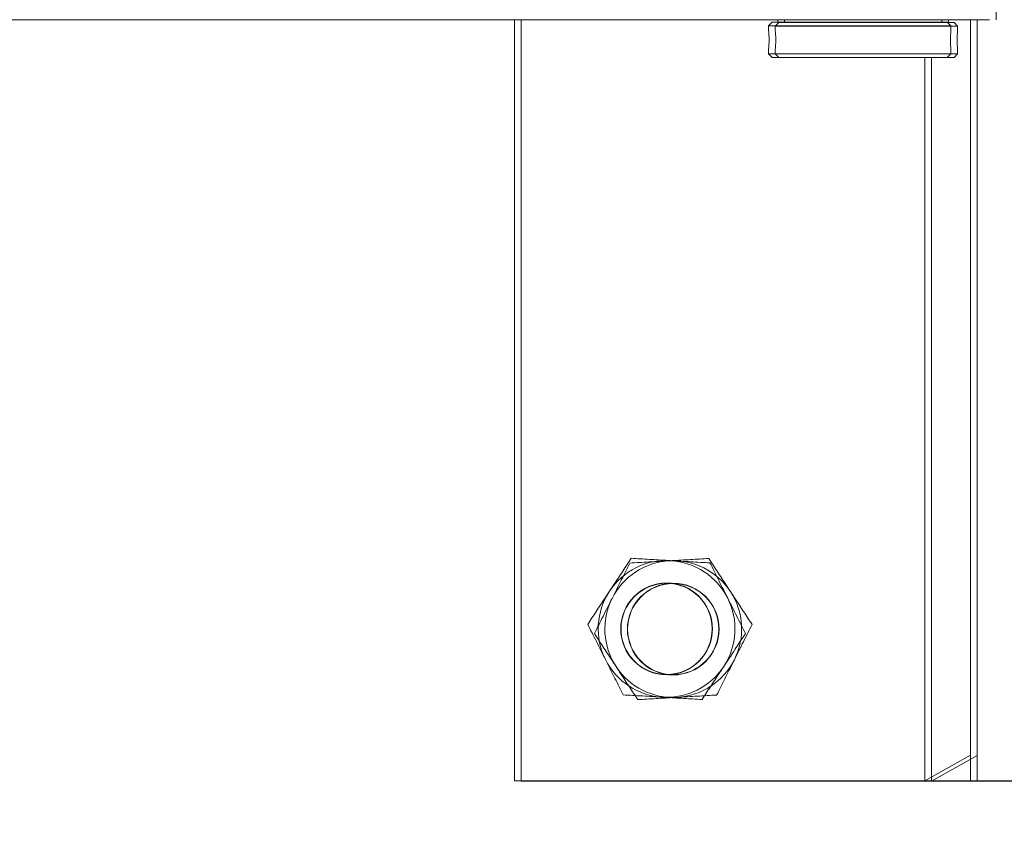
# Model space of a CAD drawing. Header units: feet. Extents: x 0 to 152726, y 0 to 59505.
# Tile 20 of 85: x 152347.439 to 152348.114, y 59280.085 to 59280.641. Entities that reach past the tile are written whole.
import ezdxf
from ezdxf import colors
from ezdxf.entities.mleader import LeaderData, LeaderLine
from ezdxf.math import Vec2, Vec3

# ---------------------------------------------------------------- set-up
doc = ezdxf.new("R2010")
doc.units = ezdxf.units.FT
doc.header["$LTSCALE"] = 0.1
doc.header["$MEASUREMENT"] = 0
for name, color, linetype, lineweight in [('BR_P_Slab_Object', 2, 'Continuous', 30), ('new FSB deck grid - PV_P_Curb', 1, 'Continuous', 13), ('PV_P_EOP_Br', 252, 'Continuous', 30), ('SC_Scratch7', 252, 'Continuous', 0)]:
    doc.layers.add(name, color=color, linetype=linetype, lineweight=lineweight)
doc.layers.add('L-ANNO-NOTE', color=30, linetype='Continuous')
doc.styles.add('Arial', font='arial.ttf')

# ---------------------------------------------------------------- blocks, each defined once
blk = doc.blocks.new('HIGH ST SCREENWALL_2 PANEL PLAN_8')
at = {"layer": 'SC_Scratch7', "lineweight": 0}
for p, q in [((-0.66669, 0.78123), (-0.00003, 0.78125)), ((-0.66667, 0.25956), (-0.66669, 0.78123)), ((-0.38544, 0.78124), (-0.35419, 0.78124)), ((-0.35419, 0.76366), (-0.38544, 0.78124)), ((-0.38544, 0.78124), (-0.38543, 0.28541)), ((-0.35419, 0.78124), (-0.31252, 0.78124)), ((-0.35419, 0.78124), (-0.35417, 0.25957)), ((-0.35419, 0.78124), (-0.35419, 0.76366)), ((-0.49261, 0.2829), (-0.49011, 0.2854)), ((-0.37011, 0.28541), (-0.49011, 0.2854)), ((-0.37011, 0.28541), (-0.36761, 0.28291)), ((-0.36761, 0.28291), (-0.49261, 0.2829)), ((-0.49261, 0.27977), (-0.49261, 0.2829)), ((-0.36761, 0.28291), (-0.36761, 0.27978)), ((-0.49228, 0.27371), (-0.49229, 0.2719)), ((-0.49261, 0.26379), (-0.49261, 0.26684)), ((-0.49011, 0.26129), (-0.49261, 0.26379)), ((-0.36761, 0.26379), (-0.49261, 0.26379)), ((-0.36761, 0.26379), (-0.37011, 0.26129)), ((-0.36761, 0.26684), (-0.36761, 0.26379)), ((-0.37011, 0.26129), (-0.49011, 0.26129)), ((-0.48636, 0.25957), (-0.48636, 0.26129)), ((-0.37386, 0.26129), (-0.37386, 0.25957)), ((-0.34115, 0.25957), (-0.34115, 0.23007))]:
    blk.add_line(p, q, dxfattribs=at)
at = {"layer": 'SC_Scratch7', "lineweight": 0, "extrusion": (0, 0, -1)}
for radius in [0.03142, 0.03125]:
    blk.add_circle((0.56252, 0.67706), radius, dxfattribs=at)
for centre, radius, start, end in [((0.56252, 0.67706), 0.04687, 33.33382, 93.33382), ((0.56252, 0.67706), 0.04687, 93.33382, 153.33382), ((0.56252, 0.67706), 0.04687, 333.33382, 33.33382), ((0.56252, 0.67706), 0.04687, 153.33382, 213.33382), ((0.56252, 0.67706), 0.04687, 273.33382, 333.33382), ((0.56252, 0.67706), 0.04687, 213.33382, 273.33382), ((0.30529, 0.27335), 0.06266, 354.03424, 5.88785)]:
    blk.add_arc(centre, radius, start, end, dxfattribs=at)
at = {"layer": 'SC_Scratch7', "lineweight": 0}
for points, knots in [([(-0.58681, 0.72543), (-0.58871, 0.72254), (-0.59253, 0.71674), (-0.59754, 0.70913), (-0.6006, 0.70447), (-0.60168, 0.70282)], [0, 0, 0, 0, 0.390533, 0.785002, 1, 1, 1, 1]), ([(-0.55979, 0.72386), (-0.56044, 0.7239), (-0.56529, 0.72418), (-0.57443, 0.72471), (-0.58266, 0.72519), (-0.58681, 0.72543)], [0, 0, 0, 0, 0.070103, 0.530791, 1, 1, 1, 1]), ([(-0.53278, 0.72229), (-0.53717, 0.72254), (-0.54602, 0.72306), (-0.55518, 0.72359), (-0.55979, 0.72386)], [0, 0, 0, 0, 0.495458, 1, 1, 1, 1]), ([(-0.52063, 0.6981), (-0.52092, 0.69867), (-0.5231, 0.70302), (-0.52721, 0.7112), (-0.53091, 0.71857), (-0.53278, 0.72229)], [0, 0, 0, 0, 0.070103, 0.530791, 1, 1, 1, 1]), ([(-0.60168, 0.70282), (-0.60371, 0.69975), (-0.60779, 0.69354), (-0.61274, 0.68602), (-0.61564, 0.68161), (-0.61656, 0.68021)], [0, 0, 0, 0, 0.402074, 0.810497, 1, 1, 1, 1]), ([(-0.50849, 0.67392), (-0.51046, 0.67784), (-0.51444, 0.68577), (-0.51856, 0.69397), (-0.52063, 0.6981)], [0, 0, 0, 0, 0.495458, 1, 1, 1, 1]), ([(-0.61656, 0.68021), (-0.61458, 0.67628), (-0.6106, 0.66836), (-0.60649, 0.66016), (-0.60441, 0.65603)], [0, 0, 0, 0, 0.495458, 1, 1, 1, 1]), ([(-0.52336, 0.6513), (-0.52228, 0.65295), (-0.51923, 0.65758), (-0.51423, 0.66519), (-0.51041, 0.67099), (-0.50849, 0.67392)], [0, 0, 0, 0, 0.214997, 0.605152, 1, 1, 1, 1]), ([(-0.60441, 0.65603), (-0.60412, 0.65545), (-0.60194, 0.65111), (-0.59783, 0.64293), (-0.59413, 0.63556), (-0.59226, 0.63184)], [0, 0, 0, 0, 0.070103, 0.530791, 1, 1, 1, 1]), ([(-0.53823, 0.62869), (-0.53731, 0.63009), (-0.53444, 0.63446), (-0.52949, 0.64198), (-0.52541, 0.64818), (-0.52336, 0.6513)], [0, 0, 0, 0, 0.189503, 0.59197, 1, 1, 1, 1]), ([(-0.59226, 0.63184), (-0.58788, 0.63159), (-0.57902, 0.63107), (-0.56987, 0.63054), (-0.56525, 0.63027)], [0, 0, 0, 0, 0.495458, 1, 1, 1, 1]), ([(-0.56525, 0.63027), (-0.56461, 0.63023), (-0.55976, 0.62995), (-0.55061, 0.62942), (-0.54238, 0.62894), (-0.53823, 0.62869)], [0, 0, 0, 0, 0.070103, 0.530791, 1, 1, 1, 1]), ([(-0.49227, 0.27335), (-0.49228, 0.27408), (-0.4923, 0.27553), (-0.4924, 0.27748), (-0.49252, 0.27894), (-0.4926, 0.27978), (-0.4926, 0.27977), (-0.4926, 0.27977)], [0, 0, 0, 0, 0.214044, 0.428061, 0.642808, 0.858038, 1, 1, 1, 1]), ([(-0.49261, 0.26684), (-0.49261, 0.26684), (-0.49262, 0.26672), (-0.49258, 0.26714), (-0.49248, 0.26815), (-0.49236, 0.26983), (-0.49228, 0.27165), (-0.49228, 0.27286), (-0.49227, 0.27335)], [0, 0, 0, 0, 0.001442, 0.215072, 0.428673, 0.643269, 0.858346, 1, 1, 1, 1])]:
    blk.add_open_spline(points, degree=3, knots=knots, dxfattribs=at)
blk = doc.blocks.new('HIGH ST SCREENWALL_2 PANEL PLAN_9')
at = {"layer": 'SC_Scratch7', "lineweight": 0}
for p, q in [((-4.67187, 0.78112), (-4.67188, 0.25945)), ((-4.0052, 0.7811), (-4.67187, 0.78112)), ((-4.39063, 0.28528), (-4.39062, 0.78111)), ((-4.35937, 0.78111), (-4.39062, 0.78111)), ((-4.39062, 0.78111), (-4.35937, 0.76353)), ((-4.35937, 0.78111), (-4.35938, 0.25944)), ((-4.3177, 0.78111), (-4.35937, 0.78111)), ((-4.35937, 0.78111), (-4.35937, 0.76353)), ((-4.49532, 0.28528), (-4.49782, 0.28278)), ((-4.49532, 0.28528), (-4.37532, 0.28528)), ((-4.37282, 0.28278), (-4.37532, 0.28528)), ((-4.49782, 0.28278), (-4.49782, 0.27966)), ((-4.49782, 0.28278), (-4.37282, 0.28278)), ((-4.37282, 0.27965), (-4.37282, 0.28278)), ((-4.37315, 0.27358), (-4.37314, 0.27178)), ((-4.49782, 0.26672), (-4.49782, 0.26367)), ((-4.49782, 0.26367), (-4.49532, 0.26117)), ((-4.49782, 0.26367), (-4.37282, 0.26367)), ((-4.37532, 0.26117), (-4.37282, 0.26367)), ((-4.37282, 0.26367), (-4.37282, 0.26671)), ((-8.33594, 0.25957), (-4.34636, 0.25944)), ((-4.49532, 0.26117), (-4.37532, 0.26117)), ((-4.49157, 0.26117), (-4.49157, 0.25945)), ((-4.37907, 0.25944), (-4.37907, 0.26117))]:
    blk.add_line(p, q, dxfattribs=at)
at = {"layer": 'SC_Scratch7', "lineweight": 0, "extrusion": (0, 0, -1)}
for radius in [0.03142, 0.03125]:
    blk.add_circle((4.5677, 0.67695), radius, dxfattribs=at)
at = {"layer": 'SC_Scratch7', "lineweight": 0}
for centre, radius, start, end in [((-4.5677, 0.67695), 0.04687, 93.33382, 153.33382), ((-4.5677, 0.67695), 0.04687, 33.33382, 93.33382), ((-4.5677, 0.67695), 0.04687, 333.33382, 33.33382), ((-4.5677, 0.67695), 0.04687, 153.33382, 213.33382), ((-4.5677, 0.67695), 0.04687, 273.33382, 333.33382), ((-4.5677, 0.67695), 0.04687, 213.33382, 273.33382), ((-4.56014, 0.27323), 0.06266, 354.03424, 5.88785)]:
    blk.add_arc(centre, radius, start, end, dxfattribs=at)
for points, knots in [([(-4.60959, 0.69799), (-4.6093, 0.69856), (-4.60712, 0.7029), (-4.60301, 0.71109), (-4.59931, 0.71845), (-4.59745, 0.72217)], [0, 0, 0, 0, 0.070103, 0.530791, 1, 1, 1, 1]), ([(-4.59745, 0.72217), (-4.59306, 0.72243), (-4.5842, 0.72294), (-4.57505, 0.72347), (-4.57043, 0.72374)], [0, 0, 0, 0, 0.495458, 1, 1, 1, 1]), ([(-4.57043, 0.72374), (-4.56979, 0.72378), (-4.56494, 0.72406), (-4.55579, 0.7246), (-4.54756, 0.72508), (-4.54341, 0.72532)], [0, 0, 0, 0, 0.070103, 0.530791, 1, 1, 1, 1]), ([(-4.54341, 0.72532), (-4.54151, 0.72243), (-4.53769, 0.71662), (-4.53269, 0.70901), (-4.52962, 0.70435), (-4.52854, 0.70271)], [0, 0, 0, 0, 0.390533, 0.785002, 1, 1, 1, 1]), ([(-4.52854, 0.70271), (-4.52652, 0.69963), (-4.52244, 0.69343), (-4.51749, 0.6859), (-4.51459, 0.68149), (-4.51367, 0.6801)], [0, 0, 0, 0, 0.402074, 0.810497, 1, 1, 1, 1]), ([(-4.62174, 0.6738), (-4.61976, 0.67773), (-4.61578, 0.68566), (-4.61167, 0.69385), (-4.60959, 0.69799)], [0, 0, 0, 0, 0.495458, 1, 1, 1, 1]), ([(-4.51367, 0.6801), (-4.51564, 0.67617), (-4.51962, 0.66824), (-4.52374, 0.66005), (-4.52581, 0.65591)], [0, 0, 0, 0, 0.495458, 1, 1, 1, 1]), ([(-4.60687, 0.65119), (-4.60795, 0.65283), (-4.61099, 0.65746), (-4.616, 0.66507), (-4.61982, 0.67088), (-4.62174, 0.6738)], [0, 0, 0, 0, 0.214997, 0.605152, 1, 1, 1, 1]), ([(-4.52581, 0.65591), (-4.5261, 0.65534), (-4.52828, 0.651), (-4.53239, 0.64281), (-4.53609, 0.63544), (-4.53796, 0.63173)], [0, 0, 0, 0, 0.070103, 0.530791, 1, 1, 1, 1]), ([(-4.59199, 0.62858), (-4.59291, 0.62998), (-4.59578, 0.63434), (-4.60073, 0.64187), (-4.60481, 0.64807), (-4.60687, 0.65119)], [0, 0, 0, 0, 0.189503, 0.59197, 1, 1, 1, 1]), ([(-4.56498, 0.63015), (-4.56562, 0.63012), (-4.57047, 0.62983), (-4.57961, 0.6293), (-4.58784, 0.62882), (-4.59199, 0.62858)], [0, 0, 0, 0, 0.070103, 0.530791, 1, 1, 1, 1]), ([(-4.53796, 0.63173), (-4.54235, 0.63147), (-4.5512, 0.63096), (-4.56036, 0.63042), (-4.56498, 0.63015)], [0, 0, 0, 0, 0.495458, 1, 1, 1, 1]), ([(-4.37316, 0.27322), (-4.37315, 0.27395), (-4.37314, 0.27541), (-4.37303, 0.27736), (-4.37291, 0.27882), (-4.37283, 0.27965), (-4.37283, 0.27965), (-4.37283, 0.27965)], [0, 0, 0, 0, 0.214044, 0.428061, 0.642808, 0.858038, 1, 1, 1, 1]), ([(-4.37286, 0.26708), (-4.37286, 0.26708), (-4.37283, 0.26672), (-4.37281, 0.26664), (-4.37285, 0.26695), (-4.37295, 0.26804), (-4.37307, 0.2697), (-4.37315, 0.27153), (-4.37316, 0.27274), (-4.37316, 0.27322)], [0, 0, 0, 0, 0.000262, 0.177137, 0.353179, 0.529198, 0.706035, 0.88327, 1, 1, 1, 1])]:
    blk.add_open_spline(points, degree=3, knots=knots, dxfattribs=at)
blk = doc.blocks.new('Bridge plan')
at = {"layer": 'BR_P_Slab_Object', "lineweight": -3, "extrusion": (0, 0, -1)}
blk.add_arc((-1828090.16974, 711476.32427), 35, 7.3628, 88.091079, dxfattribs=at)
at = {"layer": 'new FSB deck grid - PV_P_Curb', "lineweight": -3, "flags": 128}
blk.add_lwpolyline([(1828055.54019, 711471.00401), (1828055.67861, 711477.10656, -0.397907), (1828089.02051, 711510.80513), (1828097.78899, 711511.09737), (1828106.05103, 711503.3683), (1828170.57775, 711505.51893), (1828178.30682, 711513.78098), (1828178.67268, 711513.79317, -0.429449), (1828209.15034, 711483.76627, -0.037112), (1828208.74594, 711479.41186), (1828207.96689, 711474.78458)], format="xyb", dxfattribs=at)
at = {"layer": 'PV_P_EOP_Br', "lineweight": -3, "extrusion": (0, 0, -1)}
for start in [1.299297, 7.3628]:
    blk.add_arc((-1828090.16974, 711476.32427), 35, start, 88.091079, dxfattribs=at)
at = {"layer": 'SC_Scratch7', "lineweight": -3, "extrusion": (0, 0, -1), "rotation": 180.0002309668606}
for name, p in [('HIGH ST SCREENWALL_2 PANEL PLAN_8', (-1828087.51277, 711482.16322)), ('HIGH ST SCREENWALL_2 PANEL PLAN_9', (-1828091.51339, 711482.16321))]:
    blk.add_blockref(name, p, dxfattribs=at)
blk = doc.blocks.new('Trellis Base')
blk.add_blockref('Bridge plan', (-1675739.06326, -652201.2631))
at = {"layer": 'L-ANNO-NOTE'}
ml = blk.add_multileader_mtext('Standard', dxfattribs=at)
ml.set_content('W. LIVINGSTON AVENUE', color=11, style='Arial')
ml.set_leader_properties()
ml.build(insert=Vec2(0, 0))
ml.multileader.update_dxf_attribs({"has_dogleg": 0, "dogleg_length": 0.36, "arrow_head_size": 1.25, "scale": 10})
ctx = ml.context
ctx.base_point, ctx.scale, ctx.char_height, ctx.arrow_head_size, ctx.landing_gap_size, ctx.plane_origin, ctx.plane_x_axis, ctx.plane_y_axis = Vec3(152493.43334, 59387.86988), 10, 1.25, 1.25, 0.5, Vec3(152496.48171, 59382.31385), Vec3(0.234739, 0.972058), Vec3(-0.972058, 0.234739)
notes = []
notes.append((ctx, [(0, (0, 0, 0), (0, 0), (1, 0), 1, [])]))
ctx.mtext.insert, ctx.mtext.text_direction, ctx.mtext.rotation, ctx.mtext.flow_direction = Vec3(152492.93282, 59388.50512), Vec3(0.234739, 0.972058), 1.333846, 5
ml = blk.add_multileader_mtext('Standard', dxfattribs=at)
ml.set_content('S. FRONT STREET', color=11, style='Arial')
ml.set_leader_properties()
ml.build(insert=Vec2(0, 0))
ml.multileader.update_dxf_attribs({"has_dogleg": 0, "dogleg_length": 0.36, "arrow_head_size": 1.25, "scale": 10})
ctx = ml.context
ctx.base_point, ctx.scale, ctx.char_height, ctx.arrow_head_size, ctx.landing_gap_size, ctx.plane_origin = Vec3(152391.69845, 59316.60245), 10, 1.25, 1.25, 0.5, Vec3(152387.01324, 59312.33504)
notes.append((ctx, [(0, (0, 0, 0), (0, 0), (1, 0), 1, [])]))
ctx.mtext.insert, ctx.mtext.flow_direction = Vec3(152392.19845, 59317.2381), 5
for ctx, leaders in notes:
    for number, flags, end, landing, length, lines in leaders:
        leader = LeaderData()
        leader.index, (leader.has_last_leader_line, leader.has_dogleg_vector, leader.attachment_direction) = number, flags
        leader.last_leader_point, leader.dogleg_vector, leader.dogleg_length = Vec3(end), Vec3(landing), length
        for number, points, colour, breaks in lines:
            line = LeaderLine()
            line.index, line.vertices, line.color, line.breaks = number, Vec3.list(points), colors.encode_raw_color(colour), breaks
            leader.lines.append(line)
        ctx.leaders.append(leader)

msp = doc.modelspace()

# ---------------------------------------------------------------- block references
msp.add_blockref('Trellis Base', (0, 0))

# ---------------------------------------------------------------- next in the draw order: leaders
at = {"layer": 'L-ANNO-NOTE'}
ml = msp.add_multileader_mtext('Standard', dxfattribs=at)
ml.set_content('VERTICAL PANEL MODULE ON BACK OF TRELLIS, TYP OF 5', color=11, style='Arial')
ml.set_leader_properties()
ml.build(insert=Vec2(0, 0))
ml.multileader.update_dxf_attribs({"has_dogleg": 0, "dogleg_length": 0.36, "arrow_head_size": 1.25, "scale": 10})
ctx = ml.context
ctx.base_point, ctx.scale, ctx.char_height, ctx.arrow_head_size, ctx.landing_gap_size, ctx.plane_origin = Vec3(152474.858521, 59417.318041), 10, 1.25, 1.25, 0.5, Vec3(152470.173305, 59413.050631)
notes = []
notes.append((ctx, [(0, (0, 0, 0), (0, 0), (1, 0), 1, [])]))
ctx.mtext.insert, ctx.mtext.width, ctx.mtext.flow_direction = Vec3(152475.358521, 59417.9537), 25.03212493, 5
ctx.mtext.has_bg_fill, ctx.mtext.bg_color, ctx.mtext.bg_scale_factor, ctx.mtext.bg_transparency, ctx.mtext.use_window_bg_color = 1, -1027028792, 1.5, 0, 1
for ctx, leaders in notes:
    for number, flags, end, landing, length, lines in leaders:
        leader = LeaderData()
        leader.index, (leader.has_last_leader_line, leader.has_dogleg_vector, leader.attachment_direction) = number, flags
        leader.last_leader_point, leader.dogleg_vector, leader.dogleg_length = Vec3(end), Vec3(landing), length
        for number, points, colour, breaks in lines:
            line = LeaderLine()
            line.index, line.vertices, line.color, line.breaks = number, Vec3.list(points), colors.encode_raw_color(colour), breaks
            leader.lines.append(line)
        ctx.leaders.append(leader)

doc.saveas('drawing.dxf')
